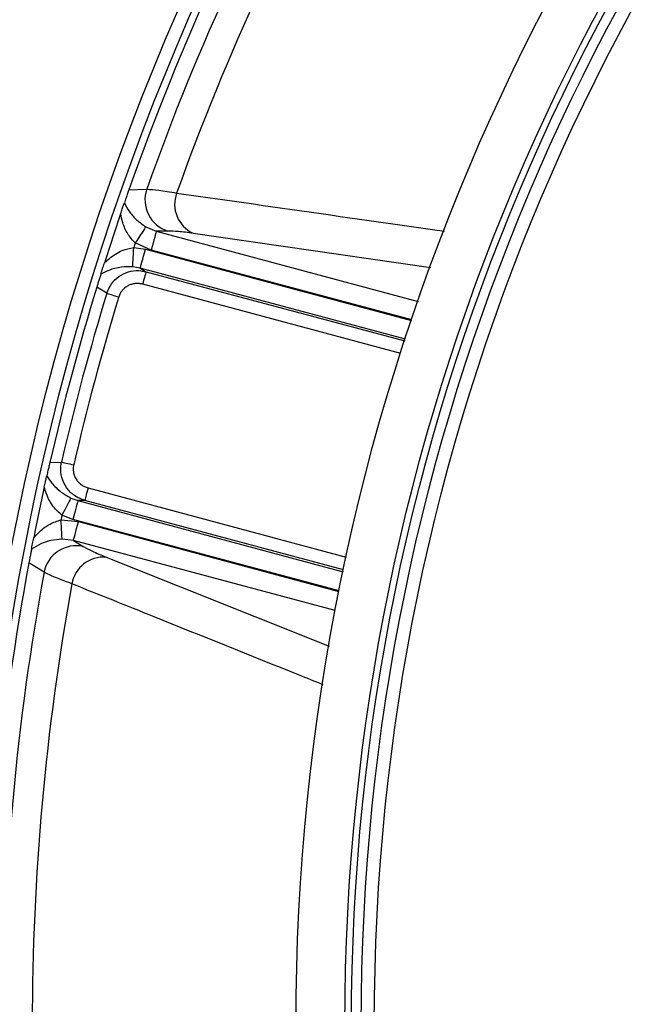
# Model space of a CAD drawing. Header units: millimetres. Extents: x 1979 to 3209, y 1686 to 2916.
# Tile 4 of 14: x 2214 to 2308, y 2304 to 2455. Entities that reach past the tile are written whole.
import ezdxf

# ---------------------------------------------------------------- set-up
doc = ezdxf.new("R2010")
doc.units = ezdxf.units.MM

msp = doc.modelspace()

# ---------------------------------------------------------------- linework, layer by layer
at = {"color": 7, "linetype": 'Continuous', "lineweight": 25}
for p, q in [((2230.41, 2428.74), (2233.13, 2428.81)), ((2232.99, 2423.04), (2234.61, 2422.36)), ((2236.37, 2422.4), (2234.61, 2422.36)), ((2233.83, 2419.47), (2231.38, 2420.57)), ((2231.15, 2419.89), (2232.93, 2419.61)), ((2232.15, 2416.72), (2231, 2416.93)), ((2232.15, 2416.72), (2233.04, 2416.17)), ((2227.01, 2412.86), (2225.49, 2413.81)), ((2218.29, 2386.92), (2220.08, 2386.98)), ((2221.5, 2381.46), (2222.6, 2381.06)), ((2223.64, 2381.09), (2222.6, 2381.06)), ((2220, 2378.12), (2222.68, 2377.84)), ((2221.82, 2378.17), (2220.15, 2378.82)), ((2221.9, 2374.95), (2220.16, 2375.17)), ((2221.9, 2374.95), (2223.41, 2374.04)), ((2217.4, 2370.1), (2215.08, 2371.52))]:
    msp.add_line(p, q, dxfattribs=at)
at = {"color": 1, "linetype": 'Continuous', "lineweight": 25}
for p, q in [((2234.61, 2422.36), (2274.74, 2411.6)), ((2276.69, 2416.77), (2240.24, 2422.05)), ((2232.93, 2419.61), (2273.74, 2408.67)), ((2273.77, 2408.77), (2233.83, 2419.47)), ((2272.79, 2405.83), (2232.15, 2416.72)), ((2233.04, 2416.17), (2272.7, 2405.55)), ((2272.09, 2403.65), (2232.52, 2414.25)), ((2224.15, 2383.02), (2263.72, 2372.42)), ((2222.6, 2381.06), (2263.24, 2370.17)), ((2263.3, 2370.47), (2223.64, 2381.09)), ((2262.63, 2367.24), (2221.82, 2378.17)), ((2222.68, 2377.84), (2262.61, 2367.14)), ((2262.04, 2364.2), (2221.9, 2374.95)), ((2226.94, 2372.4), (2261.09, 2358.77))]:
    msp.add_line(p, q, dxfattribs=at)
at = {"color": 7, "linetype": 'Continuous', "lineweight": 25, "flags": 128}
for points in [[(2232.99, 2423.04), (2232.92, 2422.93), (2232.8, 2422.74), (2232.63, 2422.49), (2232.43, 2422.18), (2232.2, 2421.82), (2231.94, 2421.43), (2231.66, 2421), (2231.38, 2420.57)], [(2234.61, 2422.36), (2234.58, 2422.26), (2234.53, 2422.07), (2234.46, 2421.79), (2234.36, 2421.43), (2234.24, 2421), (2234.12, 2420.52), (2233.98, 2420.01), (2233.83, 2419.47)], [(2231, 2416.93), (2231.01, 2417.05), (2231.02, 2417.26), (2231.03, 2417.56), (2231.05, 2417.93), (2231.08, 2418.36), (2231.1, 2418.84), (2231.13, 2419.36), (2231.15, 2419.89)], [(2232.15, 2416.72), (2232.18, 2416.82), (2232.23, 2417.01), (2232.31, 2417.29), (2232.4, 2417.65), (2232.52, 2418.08), (2232.65, 2418.56), (2232.78, 2419.07), (2232.93, 2419.61)], [(2233.04, 2416.17), (2233.02, 2416.11), (2232.99, 2415.98), (2232.94, 2415.79), (2232.87, 2415.55), (2232.8, 2415.27), (2232.71, 2414.95), (2232.62, 2414.61), (2232.52, 2414.25)], [(2227.01, 2412.86), (2227.12, 2412.83), (2227.28, 2412.78), (2227.47, 2412.72), (2227.7, 2412.65), (2227.96, 2412.57), (2228.24, 2412.48), (2228.54, 2412.39), (2228.85, 2412.3)], [(2220.08, 2386.98), (2220.19, 2386.95), (2220.35, 2386.91), (2220.54, 2386.87), (2220.78, 2386.81), (2221.04, 2386.75), (2221.33, 2386.69), (2221.63, 2386.62), (2221.95, 2386.55)], [(2224.15, 2383.02), (2224.06, 2382.66), (2223.97, 2382.32), (2223.88, 2382), (2223.8, 2381.71), (2223.74, 2381.47), (2223.69, 2381.28), (2223.66, 2381.16), (2223.64, 2381.09)], [(2221.5, 2381.46), (2221.44, 2381.35), (2221.34, 2381.16), (2221.21, 2380.89), (2221.04, 2380.56), (2220.84, 2380.18), (2220.62, 2379.75), (2220.39, 2379.29), (2220.15, 2378.82)], [(2222.6, 2381.06), (2222.57, 2380.96), (2222.52, 2380.77), (2222.45, 2380.49), (2222.35, 2380.13), (2222.23, 2379.7), (2222.11, 2379.22), (2221.97, 2378.71), (2221.82, 2378.17)], [(2220.16, 2375.17), (2220.16, 2375.3), (2220.14, 2375.53), (2220.13, 2375.83), (2220.11, 2376.19), (2220.08, 2376.62), (2220.06, 2377.1), (2220.03, 2377.6), (2220, 2378.12)], [(2221.9, 2374.95), (2221.93, 2375.05), (2221.98, 2375.24), (2222.06, 2375.52), (2222.15, 2375.88), (2222.27, 2376.31), (2222.4, 2376.79), (2222.54, 2377.3), (2222.68, 2377.84)]]:
    msp.add_lwpolyline(points, dxfattribs=at)
at = {"color": 7, "linetype": 'Continuous', "lineweight": 25}
for radius in [615, 595, 593.6, 590.07, 579, 576, 388, 386, 337.5, 330, 329, 327.5, 325.5]:
    msp.add_circle((2593.53, 2300.78), radius, dxfattribs=at)
for centre, radius, start, end in [((2593.53, 2300.78), 385, 139.4128, 160.5872), ((2593.53, 2300.78), 382.46, 139.5579, 160.4421), ((2593.53, 2300.78), 377.94, 139.7071, 160.2929), ((2237.92, 2427.2), 5.05, 161.372, 252.0938), ((2242.37, 2426.52), 4.95, 159.8713, 244.5111), ((2593.53, 2300.78), 385, 161.1679, 162.3519), ((2593.53, 2300.78), 381.45, 161.6979, 161.8048), ((2593.53, 2300.78), 385, 162.9279, 167.0721), ((2593.53, 2300.78), 383.27, 162.9968, 167.0032), ((2593.53, 2300.78), 381.35, 162.9968, 167.0032), ((2593.53, 2300.78), 385, 167.6481, 168.8321), ((2593.53, 2300.78), 381.45, 168.1952, 168.3021), ((2222.35, 2369.1), 5.05, 77.9062, 168.6283), ((2226.55, 2367.46), 4.95, 85.4886, 170.1288), ((2593.53, 2300.78), 385, 169.4128, 190.5872), ((2593.53, 2300.78), 382.46, 169.5579, 190.4421), ((2593.53, 2300.78), 377.94, 169.7071, 190.2929)]:
    msp.add_arc(centre, radius, start, end, dxfattribs=at)
for points, knots in [([(2230.41, 2428.74), (2230.35, 2428.55), (2230.18, 2428.09), (2229.93, 2427.37), (2229.79, 2426.96), (2229.71, 2426.71)], [0, 0, 0, 0, 0.23387, 0.548256, 1, 1, 1, 1]), ([(2233.13, 2428.81), (2233.7, 2428.78), (2234.85, 2428.7), (2236.76, 2428.39), (2237.72, 2428.23)], [0, 0, 0, 0, 0.492648, 1, 1, 1, 1]), ([(2229.14, 2425.06), (2229.22, 2425.31), (2229.37, 2425.76), (2229.58, 2426.35), (2229.67, 2426.6), (2229.71, 2426.71)], [0, 0, 0, 0, 0.411336, 0.728099, 1, 1, 1, 1]), ([(2229.71, 2426.71), (2229.96, 2426.25), (2230.44, 2425.39), (2231.52, 2424.1), (2232.51, 2423.39), (2232.99, 2423.04)], [0, 0, 0, 0, 0.379349, 0.701286, 1, 1, 1, 1]), ([(2231.38, 2420.57), (2230.97, 2421.02), (2230.12, 2421.96), (2229.47, 2423.55), (2229.24, 2424.59), (2229.14, 2425.06)], [0, 0, 0, 0, 0.34017, 0.706467, 1, 1, 1, 1]), ([(2240.24, 2422.05), (2239.45, 2422.16), (2237.84, 2422.37), (2236.86, 2422.39), (2236.37, 2422.4)], [0, 0, 0, 0, 0.492682, 1, 1, 1, 1]), ([(2226.65, 2417.5), (2226.91, 2417.74), (2227.71, 2418.47), (2229.16, 2419.46), (2230.55, 2419.76), (2231.15, 2419.89)], [0, 0, 0, 0, 0.215037, 0.662831, 1, 1, 1, 1]), ([(2226.11, 2415.8), (2226.14, 2415.91), (2226.21, 2416.13), (2226.4, 2416.72), (2226.55, 2417.19), (2226.65, 2417.5)], [0, 0, 0, 0, 0.256495, 0.511802, 1, 1, 1, 1]), ([(2226.11, 2415.8), (2226.07, 2415.67), (2225.98, 2415.39), (2225.82, 2414.88), (2225.65, 2414.32), (2225.54, 2413.95), (2225.49, 2413.81)], [0, 0, 0, 0, 0.247065, 0.560267, 0.827291, 1, 1, 1, 1]), ([(2231, 2416.93), (2230.41, 2416.92), (2229.03, 2416.92), (2227.41, 2416.45), (2226.51, 2416), (2226.11, 2415.8)], [0, 0, 0, 0, 0.294662, 0.686443, 1, 1, 1, 1]), ([(2227.01, 2412.86), (2227.22, 2413.36), (2227.64, 2414.36), (2228.84, 2415.49), (2230.31, 2416.21), (2231.78, 2416.41), (2232.68, 2416.24), (2233.04, 2416.17)], [0, 0, 0, 0, 0.2127469, 0.4251836, 0.6372609, 0.8538347, 1, 1, 1, 1]), ([(2232.52, 2414.25), (2232.47, 2414.26), (2232.36, 2414.29), (2232.2, 2414.32), (2232.04, 2414.34), (2231.87, 2414.36), (2231.71, 2414.36), (2231.54, 2414.36), (2231.24, 2414.33), (2230.81, 2414.25), (2230.27, 2414.03), (2229.79, 2413.72), (2229.45, 2413.38), (2229.21, 2413.08), (2229.06, 2412.83), (2228.94, 2412.57), (2228.88, 2412.39), (2228.85, 2412.3)], [0, 0, 0, 0, 0.036267, 0.072224, 0.107969, 0.143596, 0.179203, 0.21489, 0.250752, 0.376042, 0.500305, 0.625425, 0.749885, 0.812686, 0.874882, 0.937108, 1, 1, 1, 1]), ([(2223.64, 2381.09), (2223.1, 2381.3), (2222.02, 2381.72), (2220.78, 2383), (2220.05, 2384.55), (2219.9, 2385.94), (2220.03, 2386.73), (2220.08, 2386.98)], [0, 0, 0, 0, 0.228246, 0.45881, 0.68401, 0.901084, 1, 1, 1, 1]), ([(2218.29, 2386.92), (2218.24, 2386.72), (2218.14, 2386.26), (2217.97, 2385.54), (2217.88, 2385.13), (2217.82, 2384.88)], [0, 0, 0, 0, 0.231751, 0.535699, 1, 1, 1, 1]), ([(2221.95, 2386.55), (2221.93, 2386.49), (2221.91, 2386.38), (2221.89, 2386.22), (2221.87, 2386.06), (2221.87, 2385.89), (2221.88, 2385.73), (2221.89, 2385.56), (2221.93, 2385.27), (2222.05, 2384.84), (2222.32, 2384.33), (2222.67, 2383.87), (2223.04, 2383.56), (2223.36, 2383.35), (2223.61, 2383.21), (2223.88, 2383.1), (2224.06, 2383.04), (2224.15, 2383.02)], [0, 0, 0, 0, 0.036141, 0.071976, 0.107622, 0.143198, 0.178824, 0.214619, 0.250701, 0.375166, 0.500292, 0.62459, 0.749917, 0.812387, 0.874546, 0.936912, 1, 1, 1, 1]), ([(2217.44, 2383.14), (2217.5, 2383.4), (2217.6, 2383.87), (2217.74, 2384.5), (2217.8, 2384.76), (2217.82, 2384.88)], [0, 0, 0, 0, 0.412167, 0.721431, 1, 1, 1, 1]), ([(2217.82, 2384.88), (2218.07, 2384.51), (2218.63, 2383.67), (2219.8, 2382.45), (2220.99, 2381.76), (2221.5, 2381.46)], [0, 0, 0, 0, 0.3135555, 0.7053361, 1, 1, 1, 1]), ([(2220.15, 2378.82), (2219.69, 2379.23), (2218.64, 2380.19), (2217.87, 2381.77), (2217.54, 2382.8), (2217.44, 2383.14)], [0, 0, 0, 0, 0.337167, 0.78496, 1, 1, 1, 1]), ([(2215.82, 2375.35), (2216.14, 2375.7), (2216.85, 2376.49), (2218.22, 2377.55), (2219.42, 2377.93), (2220, 2378.12)], [0, 0, 0, 0, 0.293533, 0.659828, 1, 1, 1, 1]), ([(2215.48, 2373.63), (2215.5, 2373.75), (2215.55, 2373.98), (2215.67, 2374.58), (2215.76, 2375.05), (2215.82, 2375.35)], [0, 0, 0, 0, 0.266229, 0.531202, 1, 1, 1, 1]), ([(2220.16, 2375.17), (2219.58, 2375.11), (2218.36, 2374.99), (2216.78, 2374.41), (2215.94, 2373.91), (2215.48, 2373.63)], [0, 0, 0, 0, 0.298713, 0.620653, 1, 1, 1, 1]), ([(2215.48, 2373.63), (2215.45, 2373.47), (2215.39, 2373.14), (2215.28, 2372.57), (2215.17, 2372), (2215.11, 2371.65), (2215.08, 2371.52)], [0, 0, 0, 0, 0.2893674, 0.5973342, 0.8528698, 1, 1, 1, 1]), ([(2223.41, 2374.04), (2223.83, 2373.81), (2224.68, 2373.33), (2226.18, 2372.71), (2226.94, 2372.4)], [0, 0, 0, 0, 0.492667, 1, 1, 1, 1]), ([(2221.67, 2368.31), (2220.78, 2368.65), (2218.96, 2369.33), (2217.93, 2369.84), (2217.4, 2370.1)], [0, 0, 0, 0, 0.492658, 1, 1, 1, 1])]:
    msp.add_open_spline(points, degree=3, knots=knots, dxfattribs=at)
at = {"color": 1, "linetype": 'Continuous', "lineweight": 25}
for points, knots in [([(2237.72, 2428.23), (2239.69, 2427.95), (2249.52, 2426.55), (2263.2, 2424.6), (2274.93, 2422.93), (2278.77, 2422.38)], [0, 0, 0, 0, 0.143923, 0.719617, 1, 1, 1, 1]), ([(2260.18, 2352.83), (2258.93, 2353.34), (2250.29, 2356.81), (2237.45, 2361.97), (2225.87, 2366.62), (2221.67, 2368.31)], [0, 0, 0, 0, 0.097158, 0.672194, 1, 1, 1, 1])]:
    msp.add_open_spline(points, degree=3, knots=knots, dxfattribs=at)

doc.saveas('drawing.dxf')
